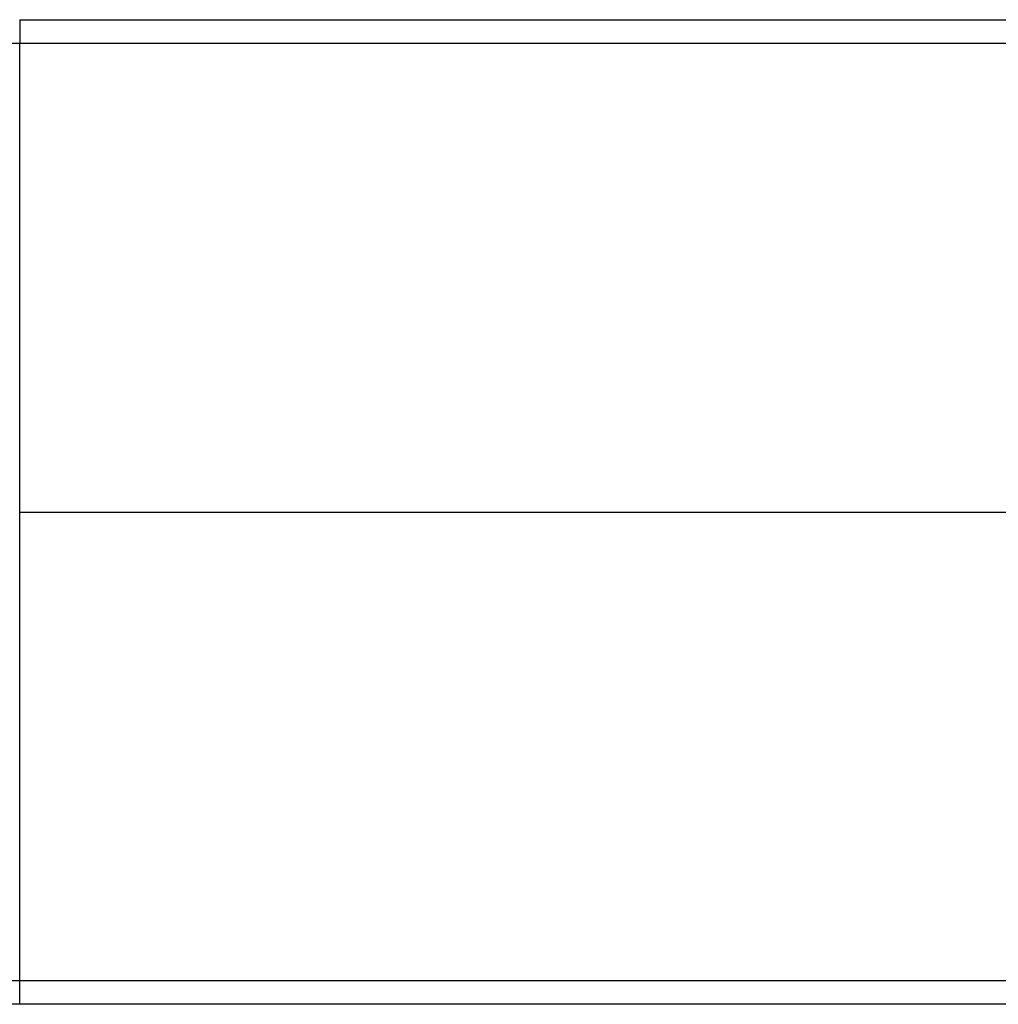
# Model space of a CAD drawing. Header units: inches. Extents: x -115 to 727, y 98 to 694.
# Tile 4 of 37: x 202 to 260, y 301 to 359. Entities that reach past the tile are written whole.
import ezdxf

# ---------------------------------------------------------------- set-up
doc = ezdxf.new("R2010")
doc.units = ezdxf.units.IN
doc.header["$MEASUREMENT"] = 0
doc.layers.add('Capa 1', color=7, linetype='Continuous')

# ---------------------------------------------------------------- blocks, each defined once
blk = doc.blocks.new('block 1458')
at = {"layer": 'Capa 1', "color": 250, "lineweight": 25}
blk.add_lwpolyline([(201.994, 330.302), (277.206, 330.302)], dxfattribs=at)
blk = doc.blocks.new('block 1473')
at = {"layer": 'Capa 1', "color": 250, "lineweight": 25}
blk.add_lwpolyline([(201.994, 359.357), (276.704, 359.357)], dxfattribs=at)
blk = doc.blocks.new('block 1515')
at = {"layer": 'Capa 1', "color": 250, "lineweight": 25}
blk.add_lwpolyline([(144.464, 357.965), (145.29, 357.965), (149.547, 357.965), (154.054, 357.965), (158.789, 357.965), (163.729, 357.965), (168.851, 357.965), (174.131, 357.965), (179.543, 357.965), (185.061, 357.965), (190.66, 357.965), (196.314, 357.965), (201.994, 357.965)], dxfattribs=at)
blk = doc.blocks.new('block 1520')
at = {"layer": 'Capa 1', "color": 250, "lineweight": 25}
blk.add_lwpolyline([(201.994, 357.965), (276.723, 357.965)], dxfattribs=at)
blk = doc.blocks.new('block 1521')
at = {"layer": 'Capa 1', "color": 250, "lineweight": 25}
blk.add_lwpolyline([(201.994, 330.302), (201.994, 357.965)], dxfattribs=at)
blk = doc.blocks.new('block 1523')
at = {"layer": 'Capa 1', "color": 250, "lineweight": 25}
blk.add_lwpolyline([(201.994, 359.357), (201.994, 359.33), (201.994, 359.252), (201.994, 359.123), (201.994, 358.951), (201.994, 358.74), (201.994, 358.499), (201.994, 358.237), (201.994, 357.964)], dxfattribs=at)
blk = doc.blocks.new('block 1525')
at = {"layer": 'Capa 1', "color": 250, "lineweight": 25}
blk.add_lwpolyline([(276.704, 301.247), (201.994, 301.247)], dxfattribs=at)
blk = doc.blocks.new('block 1531')
at = {"layer": 'Capa 1', "color": 250, "lineweight": 25}
blk.add_lwpolyline([(201.994, 301.247), (143.046, 301.247)], dxfattribs=at)
blk = doc.blocks.new('block 1545')
at = {"layer": 'Capa 1', "color": 250, "lineweight": 25}
blk.add_lwpolyline([(201.994, 330.302), (277.206, 330.302)], dxfattribs=at)
blk = doc.blocks.new('block 1591')
at = {"layer": 'Capa 1', "color": 250, "lineweight": 25}
blk.add_lwpolyline([(201.994, 302.64), (201.994, 330.303)], dxfattribs=at)
blk = doc.blocks.new('block 1592')
at = {"layer": 'Capa 1', "color": 250, "lineweight": 25}
blk.add_lwpolyline([(276.723, 302.64), (201.994, 302.64)], dxfattribs=at)
blk = doc.blocks.new('block 1594')
at = {"layer": 'Capa 1', "color": 250, "lineweight": 25}
blk.add_lwpolyline([(201.994, 302.64), (196.313, 302.64), (190.661, 302.64), (185.061, 302.64), (179.542, 302.64), (174.13, 302.64), (168.851, 302.64), (163.729, 302.64), (158.789, 302.64), (154.054, 302.64), (149.546, 302.64), (145.29, 302.64), (144.463, 302.64)], dxfattribs=at)
blk = doc.blocks.new('block 1601')
at = {"layer": 'Capa 1', "color": 250, "lineweight": 25}
blk.add_lwpolyline([(201.994, 301.247), (201.994, 301.273), (201.994, 301.352), (201.994, 301.48), (201.994, 301.654), (201.994, 301.864), (201.994, 302.104), (201.994, 302.367), (201.994, 302.64)], dxfattribs=at)
blk = doc.blocks.new('block 48')
at = {"layer": 'Capa 1'}
for name in ['block 1473', 'block 1523', 'block 1515', 'block 1520', 'block 1521', 'block 1591', 'block 1458', 'block 1545', 'block 1594', 'block 1592', 'block 1601', 'block 1531', 'block 1525']:
    blk.add_blockref(name, (0, 0), dxfattribs=at)

msp = doc.modelspace()

# ---------------------------------------------------------------- block references
at = {"layer": 'Capa 1'}
msp.add_blockref('block 48', (0, 0), dxfattribs=at)

doc.saveas('drawing.dxf')
